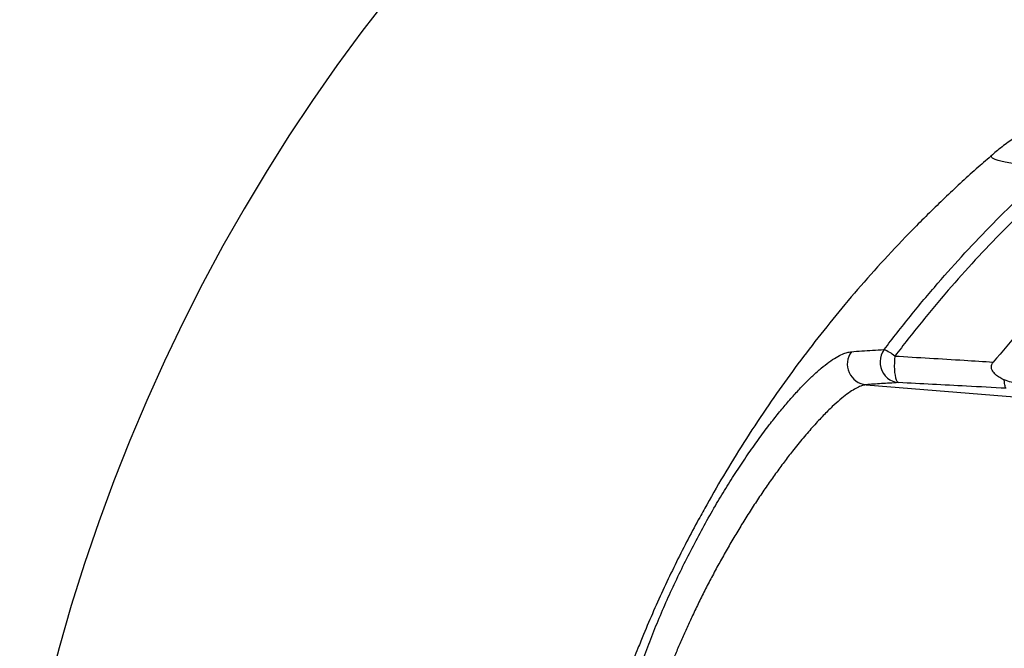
# Model space of a CAD drawing. Extents: x 0 to 16820, y 0 to 11880.
# Tile 10 of 78: x 6464 to 7179, y 6868 to 7325. Entities that reach past the tile are written whole.
import ezdxf

# ---------------------------------------------------------------- set-up
doc = ezdxf.new("R2010")
doc.units = 0
doc.header["$LTSCALE"] = 20
doc.layers.get('0').update_dxf_attribs({"linetype": 'CONTINUOUS'})
doc.styles.add('SLDTEXTSTYLE0', font='TXT', dxfattribs={"width": 0.605})
doc.dimstyles.new('SLDDIMSTYLE1', dxfattribs={"dimtxt": 100, "dimasz": 100, "dimexe": 0, "dimexo": 0.0625, "dimgap": 25, "dimtad": 1, "dimdec": 4, "dimlfac": 20, "dimzin": 12, "dimtxsty": 'SLDTEXTSTYLE0', "dimsah": 1, "dimcen": 0.09, "dimadec": 1, "dimazin": 3, "dimtfac": 1, "dimtofl": 0, "dimtmove": 0, "dimatfit": 3, "dimtolj": 1, "dimtzin": 12})

# ---------------------------------------------------------------- blocks, each defined once
blk = doc.blocks.new('_D_2')
at = {"color": 7, "linetype": 'CONTINUOUS'}
for p, q in [((4317.75, 7120.33), (3817.21, 7208.59)), ((7831.16, 6507.87), (11826.43, 6507.87))]:
    blk.add_line(p, q, dxfattribs=at)
blk.add_arc((7791.16, 6507.87), 4005.26, 0, 170, dxfattribs=at)
for points in [[(3846.75, 7203.38), (3880.08, 7298.85), (3850.61, 7304.42)], [(11796.43, 6507.87), (11810.18, 6608.05), (11780.18, 6607.68)]]:
    blk.add_solid(points, dxfattribs=at)
at = {"color": 7, "linetype": 'CONTINUOUS', "insert": (8009.94, 10638.69), "char_height": 100, "attachment_point": 1, "rotation": 355, "style": 'SLDTEXTSTYLE0'}
blk.add_mtext('170°', dxfattribs=at)

msp = doc.modelspace()

# ---------------------------------------------------------------- linework, layer by layer
at = {"color": 7, "linetype": 'CONTINUOUS'}
msp.add_line((7170.4564367, 7226.7901397), (7170.4666887, 7226.7981267), dxfattribs=at)
at = {"color": 8, "linetype": 'CONTINUOUS'}
msp.add_line((7078.6596214, 7059.615264), (7465.7964681, 7028.0331469), dxfattribs=at)
at = {"color": 8, "linetype": 'CONTINUOUS', "flags": 128}
for points in [[(7091.6938459, 7085.1861334), (7090.5157601, 7083.2502342), (7089.6345054, 7081.1458922), (7089.0707647, 7078.9228177), (7088.8379489, 7076.6334629), (7088.9414226, 7074.3318296), (7089.3788611, 7072.0722175), (7090.1398336, 7069.9079728), (7091.2065183, 7067.8900576), (7092.5536429, 7066.0661555), (7094.149438, 7064.4792414), (7095.9563528, 7063.1668067), (7097.9315911, 7062.1598459), (7100.028721, 7061.4820218), (7102.1981512, 7061.1493683)], [(7099.5310818, 7080.4855919), (7099.2805635, 7078.0702925), (7099.1338764, 7075.6017661), (7099.0949546, 7073.1471277), (7099.1648709, 7070.7731939), (7099.3417774, 7068.5445166), (7099.6207272, 7066.521833), (7099.9942695, 7064.7600985), (7100.452212, 7063.3072949), (7100.9820377, 7062.2028804), (7101.5693222, 7061.477015), (7102.1981512, 7061.1493683)]]:
    msp.add_lwpolyline(points, dxfattribs=at)
at = {"color": 7, "linetype": 'CONTINUOUS'}
for radius in [3487, 1348]:
    msp.add_arc((7791.1647235, 6507.8716374), radius, 190, 170, dxfattribs=at)
at = {"color": 8, "linetype": 'CONTINUOUS'}
for centre, radius, start, end in [((7080.0517886, 7074.6507288), 15.0997792, 143.4459725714, 264.7099392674), ((7075.0542638, 7048.5590748), 40.2295552, 52.524022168, 65.5678192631)]:
    msp.add_arc(centre, radius, start, end, dxfattribs=at)
at = {"color": 7, "linetype": 'CONTINUOUS'}
for points, knots in [([(7270.2342545, 7270.730803), (7269.7656534, 7270.6494326), (7267.3232858, 7270.2253267), (7263.2999959, 7269.4344562), (7258.2321336, 7268.3927181), (7253.7729094, 7267.4023149), (7249.6689941, 7266.4279782), (7245.8630772, 7265.4634183), (7242.2551923, 7264.490276), (7238.7755175, 7263.4932628), (7235.3733807, 7262.4592318), (7232.0106718, 7261.3760973), (7228.6567935, 7260.2323393), (7225.2869398, 7259.0161244), (7221.8798515, 7257.7149093), (7218.4166911, 7256.315579), (7214.8811795, 7254.8037197), (7211.2584586, 7253.1637268), (7207.5366014, 7251.3787724), (7203.7083049, 7249.4323271), (7199.7690202, 7247.3072302), (7195.7170597, 7244.9852216), (7191.5516626, 7242.4471935), (7187.2780477, 7239.6738237), (7182.906145, 7236.6506765), (7178.456339, 7233.3569098), (7174.2792399, 7230.0780609), (7171.6276441, 7227.8033873), (7170.4522644, 7226.7950869)], [0, 0, 0, 0, 0.0224153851, 0.1168298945, 0.1925119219, 0.2597132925, 0.3176835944, 0.3687569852, 0.4145343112, 0.4561559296, 0.4944685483, 0.5301250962, 0.5636493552, 0.5954741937, 0.6259674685, 0.6554498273, 0.6842056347, 0.7124908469, 0.7405381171, 0.7685433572, 0.7966423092, 0.8250129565, 0.8538045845, 0.8831380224, 0.913099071, 0.9437364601, 0.9750599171, 1, 1, 1, 1]), ([(7170.5366646, 7226.7167664), (7167.0509271, 7223.7470559), (7155.6170738, 7214.0058652), (7137.1225178, 7196.8037148), (7115.1872017, 7175.343856), (7094.431081, 7153.6107043), (7074.8941352, 7131.8519448), (7056.5455134, 7110.119349), (7039.3378046, 7088.4772331), (7023.1285913, 7066.8422884), (7007.224799, 7044.3172108), (6991.7105906, 7020.9397167), (6976.7341714, 6996.721336), (6965.2401891, 6977.123858), (6958.980932, 6965.476807), (6957.089213, 6961.956749)], [0, 0, 0, 0, 0.04017196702, 0.13177136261, 0.22150393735, 0.30936978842, 0.39536862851, 0.47801477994, 0.55886012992, 0.63790462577, 0.7151483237, 0.80073840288, 0.88400328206, 0.96494261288, 1, 1, 1, 1]), ([(7255.3387557, 7155.3943253), (7252.8790642, 7154.4138106), (7247.9243911, 7152.4387134), (7240.8458689, 7148.2552239), (7233.9408688, 7143.3995369), (7227.253808, 7137.8487736), (7220.9081728, 7131.8069739), (7212.7989142, 7123.2242771), (7202.6280963, 7112.4594618), (7187.8921781, 7096.1261771), (7177.5492915, 7083.8312191), (7171.0306679, 7076.0822988)], [0, 0, 0, 0, 0.0681768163, 0.1373317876, 0.2110149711, 0.2851763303, 0.3604049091, 0.4358298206, 0.588094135, 0.7403955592, 1, 1, 1, 1]), ([(7179.036585, 7063.1285405), (7177.9117788, 7063.6809543), (7175.6660571, 7064.783871), (7172.7540322, 7066.8480915), (7170.7088769, 7069.0210637), (7169.7266707, 7071.0784033), (7169.5324675, 7072.8343298), (7169.946499, 7074.57259), (7170.6483877, 7075.5499723), (7171.0306679, 7076.0822988)], [0, 0, 0, 0, 0.2117556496, 0.4227788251, 0.5999722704, 0.7080100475, 0.799296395, 0.890687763, 1, 1, 1, 1]), ([(7189.1228234, 7060.7510901), (7187.4149219, 7060.916558), (7183.9485396, 7061.2523943), (7180.6897533, 7062.4966299), (7179.036585, 7063.1278253)], [0, 0, 0, 0, 0.4927043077, 1, 1, 1, 1]), ([(6957.0079719, 6962.0007968), (6956.9823781, 6961.9549235), (6953.9485386, 6956.5171838), (6948.2035279, 6945.4905911), (6939.8314125, 6928.9612512), (6931.8535371, 6912.2622228), (6924.2191437, 6895.3839356), (6917.8741982, 6880.6879345), (6914.2074022, 6871.5363098), (6912.8598844, 6868.1731618)], [0, 0, 0, 0, 0.00153014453, 0.18138037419, 0.36123111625, 0.53944564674, 0.71765713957, 0.89624128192, 1, 1, 1, 1])]:
    msp.add_open_spline(points, degree=3, knots=knots, dxfattribs=at)
at = {"color": 8, "linetype": 'CONTINUOUS'}
for points, knots in [([(7213.6365448, 7217.8236938), (7212.1204158, 7217.9226153), (7207.8617045, 7218.2004795), (7201.3129147, 7218.7054056), (7194.2907473, 7219.3526533), (7187.7992208, 7220.0874839), (7182.1022943, 7220.8979753), (7177.322996, 7221.7898457), (7173.6625651, 7222.7334112), (7171.2159484, 7223.6969112), (7169.858376, 7224.6716776), (7169.5572579, 7225.6333806), (7169.8621679, 7226.3437074), (7170.3764552, 7226.7300552), (7170.4564367, 7226.7901397)], [0, 0, 0, 0, 0.0464651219, 0.1305176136, 0.2206930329, 0.3109513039, 0.411262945, 0.5116846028, 0.6127062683, 0.7138381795, 0.8057998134, 0.8978452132, 0.9841129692, 1, 1, 1, 1]), ([(7091.6938459, 7085.1861334), (7098.0125902, 7093.359419), (7110.6569059, 7109.7148206), (7130.3224222, 7133.074586), (7150.3548311, 7155.4897272), (7170.8053439, 7176.9192808), (7191.8623678, 7197.7779872), (7206.3784969, 7211.1418019), (7213.6365448, 7217.8236938)], [0, 0, 0, 0, 0.1714960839, 0.3431774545, 0.5070616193, 0.6709455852, 0.8354731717, 1, 1, 1, 1]), ([(7221.4151298, 7211.5397549), (7216.4915608, 7207.2750382), (7206.6435555, 7198.7448534), (7192.282021, 7185.4489097), (7175.9513066, 7169.3901185), (7157.8701129, 7150.3744063), (7137.9028084, 7128.0469414), (7118.3483704, 7104.8212404), (7105.8057685, 7088.6003939), (7099.5310818, 7080.4855919)], [0, 0, 0, 0, 0.10922477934, 0.21846880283, 0.3276850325, 0.4925365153, 0.65739083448, 0.82860293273, 1, 1, 1, 1]), ([(6889.4052778, 6747.5380993), (6889.7668407, 6751.2174396), (6890.4914752, 6758.5914733), (6892.2510351, 6770.4674988), (6894.4922238, 6782.8698528), (6897.2540603, 6795.7768057), (6900.5128816, 6809.0873068), (6904.3209832, 6822.9334594), (6908.7088488, 6837.2988765), (6913.6795958, 6852.1490835), (6919.1541174, 6867.2238091), (6925.101631, 6882.4207836), (6931.4812152, 6897.6160869), (6938.2866302, 6912.7611551), (6945.4810707, 6927.8065395), (6953.0439677, 6942.7195064), (6960.9162694, 6957.3801652), (6968.8294104, 6971.3014253), (6976.7323512, 6984.444265), (6984.5606712, 6996.8041874), (6992.4846858, 7008.6858271), (7000.4206178, 7019.9708632), (7007.9337663, 7030.0678239), (7014.977539, 7039.0028164), (7021.5360262, 7046.8746106), (7027.9252392, 7054.1010673), (7034.0790728, 7060.6154551), (7040.1469389, 7066.5605829), (7046.040481, 7071.7857157), (7051.6913567, 7076.1984232), (7056.8740045, 7079.624677), (7061.2515431, 7081.8773338), (7064.9376858, 7083.2177598), (7066.9273497, 7083.5018268), (7067.9222022, 7083.6438632)], [0, 0, 0, 0, 0.0330683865, 0.0662747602, 0.0995539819, 0.1328361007, 0.1660488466, 0.1991215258, 0.2335239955, 0.2680466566, 0.3026063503, 0.3371215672, 0.3715175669, 0.4055792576, 0.4397815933, 0.4740191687, 0.5081972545, 0.5422384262, 0.5734526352, 0.6048142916, 0.6362096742, 0.6675393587, 0.6987266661, 0.7255209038, 0.7524335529, 0.7793805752, 0.8062818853, 0.8330663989, 0.8626351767, 0.892311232, 0.9219934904, 0.9515706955, 0.9757848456, 1, 1, 1, 1]), ([(7067.9222022, 7083.6438632), (7070.4262375, 7083.841792), (7075.2657947, 7084.2243296), (7083.2125367, 7084.7370689), (7088.8662663, 7085.03642), (7091.6938459, 7085.1861334)], [0, 0, 0, 0, 0.34893317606, 0.67438428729, 1, 1, 1, 1]), ([(7099.5310818, 7080.4855919), (7107.8726513, 7079.9870012), (7124.5680545, 7078.9890867), (7148.4433933, 7077.5186023), (7163.9912473, 7076.5299289), (7171.0306679, 7076.0822988)], [0, 0, 0, 0, 0.3533527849, 0.7072250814, 1, 1, 1, 1]), ([(7102.1981512, 7061.1493683), (7100.0375963, 7061.0357779), (7095.7158344, 7060.8085626), (7089.6823048, 7060.4354839), (7083.9465344, 7060.0411445), (7080.4220965, 7059.7572379), (7078.6596214, 7059.615264)], [0, 0, 0, 0, 0.2498138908, 0.4997031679, 0.7498152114, 1, 1, 1, 1]), ([(7180.3902661, 7057.0505357), (7170.7697848, 7057.5713163), (7152.8154929, 7058.5432268), (7126.7378861, 7059.9079998), (7110.3819871, 7060.7353803), (7102.1981512, 7061.1493683)], [0, 0, 0, 0, 0.365796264, 0.6826698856, 1, 1, 1, 1]), ([(7180.3902661, 7057.0505357), (7180.2350387, 7057.1697129), (7179.924581, 7057.4080695), (7179.5364467, 7058.6677822), (7179.2304638, 7060.5215472), (7179.0897556, 7062.1729777), (7179.0386009, 7063.0920824), (7179.036585, 7063.1283021)], [0, 0, 0, 0, 0.24745971, 0.4949240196, 0.7423881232, 0.9898481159, 1, 1, 1, 1]), ([(7078.6596214, 7059.615264), (7077.8284097, 7059.4807561), (7076.1625262, 7059.2111805), (7073.019355, 7057.980227), (7069.2512051, 7055.9492255), (7064.7264582, 7052.8666931), (7059.6796379, 7048.844302), (7054.97512, 7044.6247278), (7050.8626436, 7040.651928), (7047.5015844, 7037.2528856), (7044.0210213, 7033.5820266), (7040.4198899, 7029.6343485), (7036.718896, 7025.4280898), (7032.9178355, 7020.9592124), (7029.0394661, 7016.24961), (7024.4164055, 7010.4602887), (7019.0329067, 7003.4642707), (7012.8853578, 6995.1262365), (7006.6904951, 6986.3688184), (7000.483724, 6977.2323072), (6994.301753, 6967.7611976), (6988.2989715, 6958.1917338), (6982.5004678, 6948.5835706), (6976.954299, 6939.0401087), (6971.5593889, 6929.3981694), (6966.3686686, 6919.7599577), (6961.3630731, 6910.0994034), (6956.5680033, 6900.4755602), (6952.1193688, 6891.1808495), (6948.0034706, 6882.237871), (6944.1916077, 6873.631878), (6940.5330713, 6865.0354938), (6937.0351988, 6856.4667444), (6933.7015661, 6847.9350812), (6930.5403518, 6839.4617993), (6927.5557104, 6831.0599587), (6924.6306062, 6822.3828916), (6921.798514, 6813.4604334), (6919.0983253, 6804.3365643), (6916.6474608, 6795.3862469), (6914.4531759, 6786.6368805), (6912.5172272, 6778.103003), (6910.8531083, 6769.8255491), (6909.4393795, 6761.794953), (6908.7317108, 6756.7140149), (6908.3772575, 6754.1691011)], [0, 0, 0, 0, 0.024140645, 0.0483817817, 0.0775192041, 0.1068586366, 0.1364157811, 0.1662037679, 0.1826074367, 0.1990111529, 0.215575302, 0.2321397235, 0.2488650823, 0.2655909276, 0.282474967, 0.299359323, 0.3249709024, 0.3507084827, 0.3765893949, 0.4025852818, 0.428713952, 0.4549471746, 0.4797076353, 0.5045472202, 0.5290333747, 0.553588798, 0.5776722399, 0.601816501, 0.6257784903, 0.6472566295, 0.668792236, 0.6903664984, 0.7120230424, 0.733717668, 0.7554942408, 0.7773088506, 0.7991795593, 0.8239909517, 0.8488844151, 0.8738338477, 0.8989050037, 0.9240335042, 0.9492862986, 0.9745987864, 1, 1, 1, 1]), ([(6912.8598844, 6868.1731618), (6911.8749537, 6865.7561273), (6908.5257615, 6857.5371594), (6903.1628881, 6843.2985455), (6896.7652361, 6825.4598474), (6890.7286218, 6807.4076814), (6885.0185942, 6789.1232581), (6879.6547531, 6770.6246928), (6874.6378099, 6751.9075024), (6869.9863779, 6733.0266861), (6865.6961134, 6713.9555064), (6861.777074, 6694.7192662), (6858.231932, 6675.3128145), (6855.0725004, 6655.7855325), (6851.7374187, 6632.149517), (6848.5602424, 6604.3457015), (6845.9492969, 6572.3279212), (6844.6494501, 6545.5226501), (6844.1063976, 6524.0276981), (6844.0555424, 6513.2663931), (6844.0301095, 6507.8846272)], [0, 0, 0, 0, 0.0217698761, 0.0740270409, 0.1262842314, 0.1786624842, 0.2310406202, 0.2838019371, 0.3365632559, 0.3894517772, 0.4423403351, 0.4955433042, 0.5487462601, 0.6020817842, 0.6554172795, 0.7413489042, 0.8274222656, 0.9136371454, 0.9568096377, 1, 1, 1, 1])]:
    msp.add_open_spline(points, degree=3, knots=knots, dxfattribs=at)

# ---------------------------------------------------------------- dimensions: what is measured, and where the dimension line sits
at = {"color": 7, "linetype": 'CONTINUOUS'}
dim = msp.add_angular_dim_2l(base=(8140.2463275, 10497.8926284), line1=((6833.3630896, 6507.8716374), (7791.1647235, 6507.8716374)), line2=((4357.1400888, 7113.3828329), (6463.6438724, 6741.9493809)), dimstyle='SLDDIMSTYLE1', dxfattribs=at)
dim.commit()
dim.dimension.update_dxf_attribs({"geometry": '_D_2', "text_midpoint": (8140.2463275, 10497.8926284), "dimtype": 162})

doc.saveas('drawing.dxf')
